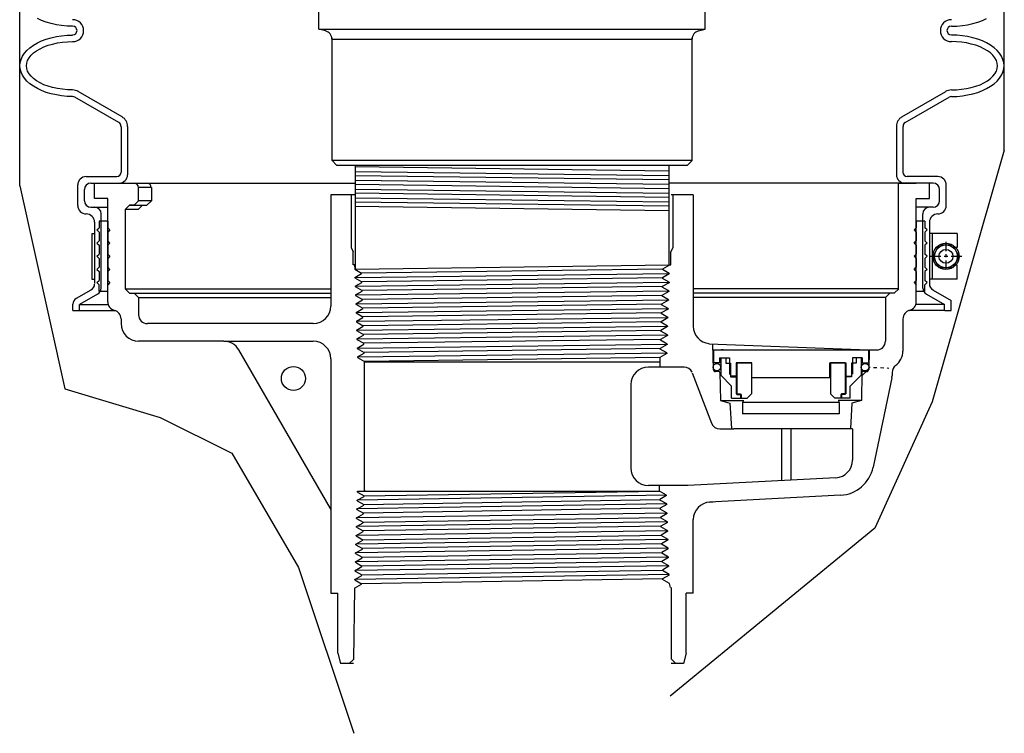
# Model space of a CAD drawing. Extents: x -285 to 5863, y 308 to 3178.
# Tile 171 of 256: x 479 to 493, y 966 to 976. Entities that reach past the tile are written whole.
import ezdxf

# ---------------------------------------------------------------- set-up
doc = ezdxf.new("R2010")
doc.units = 0
doc.header["$MEASUREMENT"] = 0
doc.layers.get('DEFPOINTS').update_dxf_attribs({"linetype": 'CONTINUOUS'})
for name, color, linetype in [('GALV-4', 4, 'CONTINUOUS'), ('SPILL-BUCKET', 1, 'CONTINUOUS'), ('SWIVEL-ADAPTOR', 1, 'CONTINUOUS'), ('TOP', 7, 'CONTINUOUS')]:
    doc.layers.add(name, color=color, linetype=linetype)

msp = doc.modelspace()

# ---------------------------------------------------------------- linework, layer by layer
at = {"layer": 'DEFPOINTS', "linetype": 'Continuous'}
for points in [[(478.52439, 973.96972), (478.52438, 978.05506)], [(492.54201, 974.48171), (492.54201, 978.09658)], [(492.54201, 974.48171), (491.5126, 970.89246), (490.6987, 969.09666), (487.7832, 966.69905)], [(478.52439, 973.96972), (479.16865, 971.0771), (480.52508, 970.67051), (481.54243, 970.16224), (482.49201, 968.53588), (483.2832, 966.17157)]]:
    msp.add_lwpolyline(points, dxfattribs=at)
at = {"layer": 'GALV-4', "color": 1, "linetype": 'Continuous'}
for p, q in [((483.29827, 974.26775), (483.29827, 972.78538)), ((487.76812, 974.26775), (487.76812, 972.84546))]:
    msp.add_line(p, q, dxfattribs=at)
at = {"layer": 'GALV-4', "color": 7, "linetype": 'Continuous'}
for p, q in [((487.76812, 974.18155), (483.29827, 974.24091)), ((483.29827, 974.17562), (487.76812, 974.11783)), ((487.76812, 974.05578), (483.29827, 974.11613)), ((483.29827, 974.05083), (487.76812, 973.99393)), ((487.76812, 973.9311), (483.29827, 973.99024)), ((483.29827, 973.92604), (487.76812, 973.86844)), ((487.76812, 973.80642), (483.29827, 973.86544)), ((483.29369, 973.68228), (487.76812, 973.62226)), ((483.29797, 973.80126), (487.76812, 973.74374)), ((487.76812, 973.68172), (483.29827, 973.74065))]:
    msp.add_line(p, q, dxfattribs=at)
at = {"layer": 'SPILL-BUCKET', "linetype": 'Continuous'}
for p, q in [((478.83712, 976.32863), (478.77635, 976.35742)), ((478.90322, 976.30411), (478.83712, 976.32863)), ((492.16317, 976.30411), (492.22927, 976.32863)), ((492.22927, 976.32863), (492.29004, 976.35742)), ((478.97252, 976.28279), (478.90322, 976.30411)), ((479.04609, 976.26679), (478.97252, 976.28279)), ((479.12179, 976.25507), (479.04609, 976.26679)), ((479.19962, 976.2476), (479.12179, 976.25507)), ((479.27852, 976.24547), (479.19962, 976.2476)), ((491.78788, 976.24547), (491.86677, 976.2476)), ((491.86677, 976.2476), (491.9446, 976.25507)), ((491.9446, 976.25507), (492.0203, 976.26679)), ((492.0203, 976.26679), (492.09387, 976.28279)), ((492.09387, 976.28279), (492.16317, 976.30411)), ((478.83712, 976.0365), (478.90322, 976.06102)), ((478.83712, 976.0365), (478.90322, 976.06102)), ((478.90322, 976.06102), (478.97252, 976.08235)), ((478.90322, 976.06102), (478.97252, 976.08235)), ((478.97252, 976.08235), (479.04609, 976.09834)), ((478.97252, 976.08235), (479.04609, 976.09834)), ((479.04609, 976.09834), (479.12179, 976.11007)), ((479.04609, 976.09834), (479.12179, 976.11007)), ((479.12179, 976.11007), (479.19962, 976.11753)), ((479.12179, 976.11007), (479.19962, 976.11753)), ((479.19962, 976.11753), (479.27852, 976.11966)), ((479.19962, 976.11753), (479.27852, 976.11966)), ((491.86677, 976.11753), (491.78788, 976.11966)), ((491.86677, 976.11753), (491.78788, 976.11966)), ((491.9446, 976.11007), (491.86677, 976.11753)), ((491.9446, 976.11007), (491.86677, 976.11753)), ((492.0203, 976.09834), (491.9446, 976.11007)), ((492.0203, 976.09834), (491.9446, 976.11007)), ((492.09387, 976.08235), (492.0203, 976.09834)), ((492.09387, 976.08235), (492.0203, 976.09834)), ((492.16317, 976.06102), (492.09387, 976.08235)), ((492.16317, 976.06102), (492.09387, 976.08235)), ((492.22927, 976.0365), (492.16317, 976.06102)), ((492.22927, 976.0365), (492.16317, 976.06102)), ((478.62815, 975.9011), (478.6708, 975.93948)), ((478.62815, 975.9011), (478.6708, 975.93948)), ((478.6708, 975.93948), (478.71984, 975.97466)), ((478.6708, 975.93948), (478.71984, 975.97466)), ((478.71984, 975.97466), (478.77635, 976.00771)), ((478.71984, 975.97466), (478.77635, 976.00771)), ((478.76462, 975.89683), (478.81367, 975.92562)), ((478.77635, 976.00771), (478.83712, 976.0365)), ((478.77635, 976.00771), (478.83712, 976.0365)), ((478.81367, 975.92562), (478.86911, 975.95121)), ((478.86911, 975.95121), (478.92881, 975.9736)), ((478.92881, 975.9736), (478.99278, 975.99172)), ((478.99278, 975.99172), (479.06102, 976.00665)), ((479.06102, 976.00665), (479.13245, 976.01731)), ((479.13245, 976.01731), (479.20495, 976.02371)), ((479.20495, 976.02371), (479.27852, 976.02584)), ((491.86144, 976.02371), (491.78788, 976.02584)), ((491.93394, 976.01731), (491.86144, 976.02371)), ((492.00538, 976.00665), (491.93394, 976.01731)), ((492.07255, 975.99172), (492.00538, 976.00665)), ((492.13758, 975.9736), (492.07255, 975.99172)), ((492.19729, 975.95121), (492.13758, 975.9736)), ((492.25273, 975.92562), (492.19729, 975.95121)), ((492.29004, 976.00771), (492.22927, 976.0365)), ((492.29004, 976.00771), (492.22927, 976.0365)), ((492.30177, 975.89683), (492.25273, 975.92562)), ((492.34548, 975.97466), (492.29004, 976.00771)), ((492.34548, 975.97466), (492.29004, 976.00771)), ((492.39559, 975.93948), (492.34548, 975.97466)), ((492.39559, 975.93948), (492.34548, 975.97466)), ((492.43824, 975.9011), (492.39559, 975.93948)), ((492.43824, 975.9011), (492.39559, 975.93948)), ((478.5322, 975.72838), (478.54392, 975.77316)), ((478.5322, 975.72838), (478.54392, 975.77316)), ((478.54392, 975.77316), (478.56418, 975.81687)), ((478.54392, 975.77316), (478.56418, 975.81687)), ((478.56418, 975.81687), (478.59297, 975.86058)), ((478.56418, 975.81687), (478.59297, 975.86058)), ((478.59297, 975.86058), (478.62815, 975.9011)), ((478.59297, 975.86058), (478.62815, 975.9011)), ((478.63775, 975.75823), (478.65801, 975.79555)), ((478.65801, 975.79555), (478.68679, 975.8318)), ((478.68679, 975.8318), (478.72198, 975.86485)), ((478.72198, 975.86485), (478.76462, 975.89683)), ((492.34442, 975.86485), (492.30177, 975.89683)), ((492.3796, 975.8318), (492.34442, 975.86485)), ((492.40839, 975.79555), (492.3796, 975.8318)), ((492.42865, 975.75823), (492.40839, 975.79555)), ((492.47342, 975.86058), (492.43824, 975.9011)), ((492.47342, 975.86058), (492.43824, 975.9011)), ((492.50221, 975.81687), (492.47342, 975.86058)), ((492.50221, 975.81687), (492.47342, 975.86058)), ((492.52247, 975.77316), (492.50221, 975.81687)), ((492.52247, 975.77316), (492.50221, 975.81687)), ((492.5342, 975.72838), (492.52247, 975.77316)), ((492.5342, 975.72838), (492.52247, 975.77316)), ((478.52793, 975.68253), (478.5322, 975.72838)), ((478.52793, 975.68253), (478.5322, 975.72838)), ((478.5322, 975.63669), (478.52793, 975.68253)), ((478.54392, 975.59084), (478.5322, 975.63669)), ((478.62175, 975.68253), (478.62602, 975.72091)), ((478.62602, 975.64308), (478.62175, 975.68253)), ((478.62602, 975.72091), (478.63775, 975.75823)), ((478.63775, 975.60577), (478.62602, 975.64308)), ((492.44037, 975.72091), (492.42865, 975.75823)), ((492.42865, 975.60577), (492.44037, 975.64308)), ((492.44464, 975.68253), (492.44037, 975.72091)), ((492.44037, 975.64308), (492.44464, 975.68253)), ((492.52247, 975.59084), (492.5342, 975.63669)), ((492.53846, 975.68253), (492.5342, 975.72838)), ((492.53846, 975.68253), (492.5342, 975.72838)), ((492.5342, 975.63669), (492.53846, 975.68253)), ((478.56418, 975.54713), (478.54392, 975.59084)), ((478.59297, 975.50448), (478.56418, 975.54713)), ((478.62815, 975.4629), (478.59297, 975.50448)), ((478.65801, 975.56845), (478.63775, 975.60577)), ((478.68679, 975.53327), (478.65801, 975.56845)), ((478.72198, 975.49915), (478.68679, 975.53327)), ((478.76462, 975.46717), (478.72198, 975.49915)), ((492.30177, 975.46717), (492.34442, 975.49915)), ((492.34442, 975.49915), (492.3796, 975.53327)), ((492.3796, 975.53327), (492.40839, 975.56845)), ((492.40839, 975.56845), (492.42865, 975.60577)), ((492.43824, 975.4629), (492.47342, 975.50448)), ((492.47342, 975.50448), (492.50221, 975.54713)), ((492.50221, 975.54713), (492.52247, 975.59084)), ((478.6708, 975.42452), (478.62815, 975.4629)), ((478.71984, 975.38934), (478.6708, 975.42452)), ((478.77635, 975.35628), (478.71984, 975.38934)), ((478.81367, 975.43838), (478.76462, 975.46717)), ((478.83712, 975.3275), (478.77635, 975.35628)), ((478.86911, 975.41279), (478.81367, 975.43838)), ((478.92881, 975.3904), (478.86911, 975.41279)), ((478.99278, 975.37228), (478.92881, 975.3904)), ((479.06102, 975.35735), (478.99278, 975.37228)), ((479.13245, 975.34669), (479.06102, 975.35735)), ((479.20495, 975.34029), (479.13245, 975.34669)), ((491.86144, 975.34029), (491.93394, 975.34669)), ((491.93394, 975.34669), (492.00538, 975.35735)), ((492.00538, 975.35735), (492.07255, 975.37228)), ((492.07255, 975.37228), (492.13758, 975.3904)), ((492.13758, 975.3904), (492.19729, 975.41279)), ((492.19729, 975.41279), (492.25273, 975.43838)), ((492.22927, 975.3275), (492.29004, 975.35628)), ((492.25273, 975.43838), (492.30177, 975.46717)), ((492.29004, 975.35628), (492.34548, 975.38934)), ((492.34548, 975.38934), (492.39559, 975.42452)), ((492.39559, 975.42452), (492.43824, 975.4629)), ((478.90322, 975.30298), (478.83712, 975.3275)), ((478.97252, 975.28165), (478.90322, 975.30298)), ((479.04609, 975.26566), (478.97252, 975.28165)), ((479.12179, 975.25393), (479.04609, 975.26566)), ((479.19962, 975.24647), (479.12179, 975.25393)), ((479.27852, 975.24434), (479.19962, 975.24647)), ((479.27852, 975.33816), (479.20495, 975.34029)), ((479.93634, 974.87331), (479.30943, 975.23581)), ((479.98325, 974.95434), (479.35635, 975.31684)), ((491.08314, 974.95434), (491.71005, 975.31684)), ((491.13005, 974.87331), (491.75696, 975.23581)), ((491.78788, 975.33816), (491.86144, 975.34029)), ((491.78788, 975.24434), (491.86677, 975.24647)), ((491.86677, 975.24647), (491.9446, 975.25393)), ((491.9446, 975.25393), (492.0203, 975.26566)), ((492.0203, 975.26566), (492.09387, 975.28165)), ((492.09387, 975.28165), (492.16317, 975.30298)), ((492.16317, 975.30298), (492.22927, 975.3275)), ((479.96726, 974.81894), (479.96726, 974.16431)), ((480.06108, 974.81894), (480.06108, 974.13019)), ((491.00531, 974.81894), (491.00531, 974.13019)), ((491.09913, 974.81894), (491.09913, 974.16431)), ((479.47042, 974.1046), (479.90755, 974.1046)), ((491.59597, 974.1046), (491.15884, 974.1046)), ((479.35101, 973.69199), (479.35101, 973.98413)), ((479.53866, 974.01078), (479.94061, 974.01078)), ((479.5909, 973.79115), (479.5909, 974.01078)), ((479.5909, 973.79115), (479.5909, 974.01078)), ((479.5909, 974.01078), (479.77855, 974.01078)), ((479.5909, 974.01078), (483.29827, 974.01078)), ((479.90436, 974.01078), (483.29827, 974.01078)), ((480.21781, 973.75703), (480.21781, 973.94787)), ((480.39906, 973.94787), (480.21781, 973.94787)), ((480.39906, 973.94787), (480.39906, 973.75703)), ((491.16204, 974.01078), (487.76812, 974.01078)), ((491.47549, 974.01078), (490.49035, 974.01078)), ((491.03729, 972.50641), (491.03729, 974.01078)), ((491.03836, 974.01078), (491.28784, 974.01078)), ((491.52773, 974.01078), (491.12579, 974.01078)), ((491.47549, 973.79115), (491.47549, 974.01078)), ((491.71538, 973.69199), (491.71538, 973.98413)), ((479.44484, 973.76023), (479.44484, 973.91696)), ((482.95253, 973.84552), (482.95253, 972.25906)), ((483.29827, 973.84552), (482.95253, 973.84552)), ((483.24253, 973.84552), (483.24253, 973.09494)), ((488.11279, 973.84552), (487.79827, 973.84552)), ((487.82386, 973.84552), (487.82386, 973.09494)), ((488.11279, 973.84552), (488.11279, 971.97226)), ((491.62156, 973.76023), (491.62156, 973.91696)), ((479.53866, 973.66641), (479.5909, 973.66641)), ((479.77855, 973.79115), (479.5909, 973.79115)), ((479.5909, 973.66641), (479.77855, 973.66641)), ((479.77855, 972.31877), (479.77855, 973.79115)), ((480.02803, 973.63229), (480.08987, 973.69519)), ((480.08987, 973.69519), (480.33616, 973.69519)), ((480.08987, 973.69519), (480.24873, 973.69519)), ((480.15491, 973.69519), (480.08987, 973.69519)), ((480.15491, 973.69519), (480.21781, 973.75703)), ((480.20928, 973.63229), (480.27112, 973.69519)), ((480.39906, 973.75703), (480.21781, 973.75703)), ((480.33616, 973.69519), (480.39906, 973.75703)), ((491.28784, 973.79115), (491.47549, 973.79115)), ((491.28784, 972.31877), (491.28784, 973.79115)), ((491.47549, 973.66641), (491.28784, 973.66641)), ((491.52773, 973.66641), (491.47549, 973.66641)), ((479.68473, 972.51388), (479.68473, 973.57258)), ((480.20928, 973.63229), (480.02803, 973.63229)), ((480.0291, 972.50641), (480.0291, 973.63229)), ((491.38167, 972.51388), (491.38167, 973.57258)), ((479.5909, 973.45211), (479.5909, 972.57891)), ((479.65381, 973.4681), (479.65381, 973.37428)), ((479.77855, 973.4681), (479.65381, 973.4681)), ((479.77855, 973.4681), (479.77855, 973.37428)), ((491.41259, 973.4681), (491.28784, 973.4681)), ((491.28784, 973.4681), (491.28784, 973.37428)), ((491.41259, 973.4681), (491.41259, 973.37428)), ((491.47549, 973.45211), (491.47549, 972.57145)), ((479.62182, 973.34336), (479.65381, 973.37428)), ((479.62182, 973.34336), (479.65381, 973.31244)), ((479.65381, 973.31244), (479.65381, 973.18663)), ((479.80947, 973.34336), (479.77855, 973.37428)), ((479.80947, 973.34336), (479.77855, 973.31244)), ((479.77855, 973.31244), (479.77855, 973.18663)), ((491.25693, 973.34336), (491.28784, 973.37428)), ((491.25693, 973.34336), (491.28784, 973.31244)), ((491.28784, 973.31244), (491.28784, 973.18663)), ((491.44457, 973.34336), (491.41259, 973.37428)), ((491.44457, 973.34336), (491.41259, 973.31244)), ((491.41259, 973.31244), (491.41259, 973.18663)), ((479.62182, 973.15571), (479.65381, 973.18663)), ((479.62182, 973.15571), (479.65381, 973.12479)), ((479.65381, 973.12479), (479.65381, 972.99899)), ((479.80947, 973.15571), (479.77855, 973.18663)), ((479.80947, 973.15571), (479.77855, 973.12479)), ((479.77855, 973.12479), (479.77855, 972.99899)), ((491.25693, 973.15571), (491.28784, 973.18663)), ((491.25693, 973.15571), (491.28784, 973.12479)), ((491.28784, 973.12479), (491.28784, 972.99899)), ((491.44457, 973.15571), (491.41259, 973.18663)), ((491.44457, 973.15571), (491.41259, 973.12479)), ((491.41259, 973.12479), (491.41259, 972.99899)), ((479.62182, 972.96807), (479.65381, 972.99899)), ((479.62182, 972.96807), (479.65381, 972.93715)), ((479.80947, 972.96807), (479.77855, 972.99899)), ((479.80947, 972.96807), (479.77855, 972.93715)), ((483.24253, 973.09494), (483.27132, 973.0331)), ((483.27132, 972.84546), (483.27132, 973.0331)), ((487.82386, 973.09494), (487.79507, 973.0331)), ((487.79507, 972.84546), (487.79507, 973.0331)), ((491.25693, 972.96807), (491.28784, 972.99899)), ((491.25693, 972.96807), (491.28784, 972.93715)), ((491.44457, 972.96807), (491.41259, 972.99899)), ((491.44457, 972.96807), (491.41259, 972.93715)), ((479.65381, 972.93715), (479.65381, 972.81134)), ((479.77855, 972.93715), (479.77855, 972.81134)), ((483.29158, 972.84546), (483.27132, 972.84546)), ((483.29158, 972.84546), (483.29369, 972.78532)), ((487.77588, 972.84226), (487.6778, 972.78468)), ((487.75669, 972.84546), (487.75776, 972.84546)), ((487.75989, 972.84546), (487.76096, 972.84546)), ((487.77695, 972.84546), (487.77695, 972.84226)), ((487.77695, 972.84546), (487.79507, 972.84546)), ((491.28784, 972.93715), (491.28784, 972.81134)), ((491.41259, 972.93715), (491.41259, 972.81134)), ((479.62182, 972.78042), (479.65381, 972.81134)), ((479.62182, 972.78042), (479.65381, 972.7495)), ((479.65381, 972.7495), (479.65381, 972.62369)), ((479.80947, 972.78042), (479.77855, 972.81134)), ((479.80947, 972.78042), (479.77855, 972.7495)), ((479.77855, 972.7495), (479.77855, 972.62369)), ((483.29369, 972.78532), (483.3918, 972.72818)), ((483.29797, 972.66634), (483.3918, 972.72071)), ((483.3918, 972.72071), (483.3918, 972.72818)), ((487.77268, 972.71752), (487.6746, 972.65994)), ((487.77268, 972.71645), (487.6746, 972.65994)), ((487.6778, 972.78468), (487.6778, 972.77829)), ((487.77268, 972.72391), (487.6778, 972.77829)), ((487.77268, 972.72391), (487.6778, 972.77829)), ((487.77268, 972.72391), (487.77268, 972.71645)), ((491.25693, 972.78042), (491.28784, 972.81134)), ((491.25693, 972.78042), (491.28784, 972.7495)), ((491.28784, 972.7495), (491.28784, 972.62369)), ((491.44457, 972.78042), (491.41259, 972.81134)), ((491.44457, 972.78042), (491.41259, 972.7495)), ((491.41259, 972.7495), (491.41259, 972.62369)), ((479.62182, 972.59277), (479.65381, 972.62369)), ((479.62182, 972.59277), (479.65381, 972.56186)), ((479.65381, 972.46803), (479.65381, 972.56186)), ((479.80947, 972.59277), (479.77855, 972.62369)), ((479.80947, 972.59277), (479.77855, 972.56186)), ((479.77855, 972.46803), (479.77855, 972.56186)), ((483.29797, 972.66634), (483.29797, 972.65994)), ((483.29797, 972.65994), (483.39499, 972.60344)), ((483.30117, 972.5416), (483.39499, 972.59597)), ((483.39499, 972.59597), (483.39499, 972.60344)), ((487.76842, 972.59171), (487.67033, 972.5352)), ((487.6746, 972.65994), (487.6746, 972.65355)), ((487.6746, 972.65994), (487.6746, 972.65355)), ((487.76949, 972.5981), (487.6746, 972.65355)), ((487.76949, 972.59917), (487.6746, 972.65355)), ((487.76949, 972.5981), (487.76842, 972.59171)), ((491.25693, 972.59277), (491.28784, 972.62369)), ((491.25693, 972.59277), (491.28784, 972.56186)), ((491.28784, 972.46803), (491.28784, 972.56186)), ((491.44457, 972.59277), (491.41259, 972.62369)), ((491.44457, 972.59277), (491.41259, 972.56186)), ((491.41259, 972.46803), (491.41259, 972.56186)), ((479.53866, 972.48722), (479.32863, 972.36675)), ((479.63248, 972.42965), (479.37554, 972.28145)), ((479.6602, 972.46803), (479.65381, 972.47443)), ((479.77855, 972.46803), (479.65381, 972.46803)), ((480.02803, 972.50641), (482.95253, 972.50641)), ((480.08987, 972.44351), (480.02803, 972.50641)), ((480.08987, 972.44351), (480.15491, 972.44351)), ((480.21781, 972.38167), (480.15491, 972.44351)), ((480.15491, 972.44351), (482.95253, 972.44351)), ((483.30117, 972.5416), (483.30117, 972.5352)), ((483.30117, 972.5352), (483.39926, 972.47869)), ((483.30544, 972.41686), (483.40032, 972.47123)), ((483.30544, 972.41686), (483.30544, 972.40939)), ((483.30544, 972.40939), (483.40352, 972.35289)), ((483.40032, 972.47123), (483.39926, 972.47869)), ((487.66713, 972.40939), (487.66607, 972.403)), ((487.76096, 972.34862), (487.66607, 972.403)), ((487.76522, 972.46697), (487.66713, 972.40939)), ((487.67033, 972.5352), (487.67033, 972.52774)), ((487.76522, 972.47336), (487.67033, 972.52774)), ((487.76522, 972.47336), (487.76522, 972.46697)), ((491.03729, 972.50641), (488.11279, 972.50641)), ((490.97546, 972.44351), (488.11279, 972.44351)), ((490.84858, 972.38167), (490.91149, 972.44351)), ((490.91255, 972.44351), (490.91149, 972.44351)), ((490.97546, 972.44351), (491.03836, 972.50641)), ((491.41259, 972.46803), (491.28784, 972.46803)), ((491.43391, 972.42965), (491.69086, 972.28145)), ((491.52773, 972.48722), (491.78468, 972.33903)), ((479.28171, 972.19509), (479.28171, 972.28465)), ((479.37554, 972.28252), (479.77855, 972.28252)), ((479.37554, 972.19509), (479.37554, 972.28145)), ((480.21781, 972.38167), (482.95253, 972.38167)), ((480.21781, 972.38167), (480.21781, 972.13325)), ((483.30863, 972.29211), (483.40352, 972.34649)), ((483.30863, 972.29211), (483.3097, 972.28465)), ((483.3097, 972.28465), (483.40779, 972.22814)), ((483.40352, 972.34649), (483.40352, 972.35289)), ((487.76096, 972.34116), (487.66287, 972.28465)), ((487.66287, 972.28465), (487.66287, 972.27719)), ((487.75776, 972.22281), (487.66287, 972.27719)), ((487.76096, 972.34862), (487.76096, 972.34116)), ((490.84858, 972.38167), (488.11279, 972.38167)), ((490.84858, 972.38167), (490.84858, 971.75796)), ((491.69086, 972.28252), (491.28784, 972.28252)), ((491.69086, 972.19509), (491.69086, 972.28145)), ((491.78468, 972.19509), (491.78468, 972.33903)), ((479.28171, 972.19509), (479.37554, 972.19509)), ((479.37554, 972.19509), (479.88943, 972.19509)), ((483.3129, 972.16631), (483.40779, 972.22175)), ((483.3129, 972.16631), (483.3129, 972.15991)), ((483.3129, 972.15991), (483.41099, 972.1034)), ((483.40779, 972.22175), (483.40779, 972.22814)), ((487.75669, 972.21642), (487.6586, 972.15991)), ((487.6586, 972.15991), (487.6586, 972.15245)), ((487.75349, 972.09807), (487.6586, 972.15245)), ((487.75776, 972.22281), (487.75669, 972.21642)), ((491.69086, 972.19509), (491.18336, 972.19509)), ((491.69406, 972.19509), (491.78468, 972.19509)), ((479.96726, 972.07675), (479.96726, 972.00851)), ((482.70305, 972.00851), (480.34255, 972.00851)), ((483.31716, 972.04156), (483.41099, 972.09594)), ((483.31716, 972.04156), (483.31716, 972.0341)), ((483.31716, 972.0341), (483.41525, 971.97759)), ((483.41099, 972.09594), (483.41099, 972.1034)), ((487.65434, 972.0277), (487.65541, 972.0341)), ((487.74923, 971.97333), (487.65434, 972.0277)), ((487.75349, 972.09168), (487.65541, 972.0341)), ((487.75349, 972.09807), (487.75349, 972.09168)), ((491.09913, 972.07675), (491.09913, 971.61616)), ((483.32036, 971.91682), (483.41525, 971.9712)), ((483.32036, 971.91682), (483.32143, 971.90936)), ((483.32143, 971.90936), (483.41845, 971.85285)), ((483.32463, 971.79101), (483.41845, 971.84539)), ((483.41525, 971.9712), (483.41525, 971.97759)), ((483.41845, 971.84539), (483.41845, 971.85285)), ((487.74923, 971.96587), (487.65114, 971.90936)), ((487.65114, 971.9019), (487.65114, 971.90936)), ((487.74603, 971.84752), (487.65114, 971.9019)), ((487.74603, 971.84752), (487.74496, 971.84113)), ((487.74923, 971.97333), (487.74923, 971.96587)), ((481.42898, 971.75796), (480.21781, 971.75796)), ((481.42898, 971.75796), (482.70305, 971.75796)), ((483.32463, 971.79101), (483.32463, 971.78462)), ((483.32463, 971.78462), (483.42272, 971.72811)), ((483.32889, 971.65988), (483.42378, 971.71425)), ((483.42378, 971.71425), (483.42272, 971.72811)), ((487.7407, 971.70892), (487.64368, 971.65241)), ((487.74496, 971.84113), (487.64688, 971.78462)), ((487.64688, 971.77076), (487.64688, 971.78462)), ((487.74177, 971.71638), (487.64688, 971.77076)), ((487.74177, 971.71638), (487.7407, 971.70892)), ((488.33775, 971.72278), (490.60869, 971.63322)), ((488.39, 971.72065), (488.39639, 971.35708)), ((482.94934, 969.37508), (481.64541, 971.63322)), ((483.32889, 971.65988), (483.32889, 971.65241)), ((483.32889, 971.65241), (483.42698, 971.59591)), ((483.33316, 971.53407), (483.42698, 971.58844)), ((483.42698, 971.58844), (483.42698, 971.59591)), ((487.7375, 971.58418), (487.63941, 971.52767)), ((487.64368, 971.64495), (487.64368, 971.65241)), ((487.7375, 971.59057), (487.64368, 971.64495)), ((487.7375, 971.59057), (487.7375, 971.58418)), ((488.40066, 971.63322), (488.40066, 971.45091)), ((488.40066, 971.63322), (490.60869, 971.63322)), ((488.41025, 971.63322), (488.62882, 971.63322)), ((488.53819, 971.63322), (488.51794, 971.63322)), ((490.60869, 971.63322), (490.60869, 971.45091)), ((490.61722, 971.63322), (490.61189, 971.35708)), ((490.61722, 971.63322), (490.72384, 971.63322)), ((482.95253, 971.50848), (482.95253, 968.16604)), ((483.33316, 971.53407), (483.33316, 971.52767)), ((483.33316, 971.52767), (483.43124, 971.47116)), ((483.43124, 969.62136), (483.43124, 971.47116)), ((483.43124, 971.4573), (483.43124, 971.47116)), ((487.63887, 971.4573), (483.43124, 971.4573)), ((487.63941, 971.52767), (487.63835, 971.38907)), ((488.50514, 971.45091), (488.40066, 971.45091)), ((488.48915, 971.51914), (488.48915, 971.45091)), ((488.48915, 971.51914), (488.62882, 971.51914)), ((488.50514, 971.51914), (488.50514, 971.27392)), ((488.50514, 971.51914), (488.57658, 971.51914)), ((488.57658, 971.51914), (488.57658, 971.44344)), ((488.57658, 971.44344), (488.64268, 971.44344)), ((488.62882, 971.51914), (488.62882, 971.29418)), ((488.64268, 971.44344), (488.64268, 971.2494)), ((488.72264, 971.44877), (488.72264, 971.26113)), ((488.94974, 971.44877), (488.72264, 971.44877)), ((488.73437, 971.44877), (488.73437, 970.99672)), ((488.73437, 971.44877), (488.94121, 971.44877)), ((488.94121, 971.44877), (488.94121, 971.01058)), ((488.94974, 971.243), (488.94974, 971.44877)), ((490.05962, 971.44877), (490.28671, 971.44877)), ((490.05962, 971.243), (490.05962, 971.44877)), ((490.27498, 971.44877), (490.06708, 971.44877)), ((490.06708, 971.44877), (490.06708, 971.01058)), ((490.27498, 971.44877), (490.27498, 970.99672)), ((490.28671, 971.44877), (490.28671, 971.26113)), ((490.36667, 971.44344), (490.36667, 971.2494)), ((490.43278, 971.44344), (490.36667, 971.44344)), ((490.5202, 971.51914), (490.38053, 971.51914)), ((490.38053, 971.51914), (490.38053, 971.29418)), ((490.50421, 971.51914), (490.43278, 971.51914)), ((490.43278, 971.51914), (490.43278, 971.44344)), ((490.50421, 971.51914), (490.50421, 971.27392)), ((490.50421, 971.45091), (490.60869, 971.45091)), ((490.5202, 971.51914), (490.5202, 971.45091)), ((487.98379, 971.38907), (487.47574, 971.38907)), ((488.1, 971.30804), (488.374, 970.58838)), ((488.47849, 971.32617), (488.42838, 971.32617)), ((488.49341, 971.31124), (488.50088, 970.91356)), ((488.62882, 971.29418), (488.64268, 971.28565)), ((488.64268, 971.28565), (488.64268, 971.26113)), ((490.38053, 971.29418), (490.36667, 971.28565)), ((490.36667, 971.28565), (490.36667, 971.26113)), ((490.51487, 971.31124), (490.50847, 970.91356)), ((490.58097, 971.32617), (490.51061, 971.32617)), ((490.57458, 971.32617), (490.51487, 971.26646)), ((490.63322, 971.38161), (490.60869, 971.38267)), ((490.72917, 971.37734), (490.68119, 971.37947)), ((490.82513, 971.37414), (490.77715, 971.37628)), ((490.89763, 971.37094), (490.87417, 971.37201)), ((490.94347, 971.31231), (490.94347, 971.26326)), ((488.65974, 971.11826), (488.50514, 971.27392)), ((488.73437, 971.26113), (488.64268, 971.26113)), ((488.64268, 971.2494), (488.73437, 971.2494)), ((488.72264, 971.2494), (488.72264, 971.01058)), ((488.94974, 971.243), (490.05962, 971.243)), ((490.27498, 971.26113), (490.36667, 971.26113)), ((490.36667, 971.2494), (490.27498, 971.2494)), ((490.28671, 971.2494), (490.28671, 971.01058)), ((490.34855, 971.11826), (490.50421, 971.27392)), ((490.94134, 971.23767), (490.6748, 969.96147)), ((487.22574, 971.13907), (487.22574, 969.95239)), ((488.65974, 970.94874), (488.65974, 971.11826)), ((488.72264, 971.01058), (488.78555, 971.01058)), ((488.78555, 971.01058), (488.78555, 970.94874)), ((488.87937, 970.94874), (488.94121, 971.01058)), ((488.93374, 971.00312), (488.93694, 971.00312)), ((490.12998, 970.94874), (490.06708, 971.01058)), ((490.07454, 971.00312), (490.07135, 971.00312)), ((490.22381, 971.01058), (490.22381, 970.94874)), ((490.28671, 971.01058), (490.22381, 971.01058)), ((490.34855, 970.94874), (490.34855, 971.11826)), ((488.50088, 970.91356), (488.83352, 970.91356)), ((488.50088, 970.91356), (488.63628, 970.87731)), ((488.63628, 970.87731), (488.65654, 970.51481)), ((488.65974, 970.94874), (488.8122, 970.94874)), ((488.73437, 970.99672), (488.79514, 970.99672)), ((488.79514, 970.99672), (488.79514, 970.94874)), ((488.79514, 970.94874), (488.88257, 970.94874)), ((488.81646, 970.8837), (488.81646, 970.72485)), ((490.19289, 970.88264), (488.81646, 970.8837)), ((490.21421, 970.94874), (490.12572, 970.94874)), ((490.50847, 970.91356), (490.17476, 970.91356)), ((490.19289, 970.88264), (490.19289, 970.72485)), ((490.34855, 970.94874), (490.19609, 970.94874)), ((490.21421, 970.99672), (490.21421, 970.94874)), ((490.27498, 970.99672), (490.21421, 970.99672)), ((490.22807, 970.94874), (490.22381, 970.95301)), ((490.37201, 970.87731), (490.35175, 970.51481)), ((490.50847, 970.91356), (490.37201, 970.87731)), ((490.19289, 970.72485), (488.81646, 970.72485)), ((488.49022, 970.50735), (488.69172, 970.50735)), ((490.38053, 970.50735), (488.69172, 970.50735)), ((489.37194, 970.50735), (489.37194, 969.77276)), ((489.50414, 970.50735), (489.50414, 969.78022)), ((490.38053, 970.50735), (490.38053, 970.06275)), ((490.14384, 969.81327), (488.03496, 969.70239)), ((483.33209, 969.60963), (483.33209, 969.62136)), ((483.33209, 969.62136), (487.63515, 969.62136)), ((483.33209, 969.60963), (483.42698, 969.55526)), ((483.43231, 969.63522), (483.43124, 969.62136)), ((488.03496, 969.70239), (487.47574, 969.70239)), ((487.63515, 969.62136), (487.63515, 969.70239)), ((487.73324, 969.56485), (487.63515, 969.62136)), ((483.32889, 969.49129), (483.42698, 969.5478)), ((483.32889, 969.48489), (483.32889, 969.49129)), ((483.32889, 969.48489), (483.42378, 969.43052)), ((483.42698, 969.5478), (483.42698, 969.55526)), ((487.73324, 969.55846), (487.63941, 969.50302)), ((487.63941, 969.50302), (487.63941, 969.49555)), ((487.7375, 969.44011), (487.63941, 969.49555)), ((487.73324, 969.55846), (487.73324, 969.56485)), ((490.21101, 969.56379), (488.34309, 969.4657)), ((488.34309, 969.4657), (488.39746, 969.4689)), ((483.32463, 969.36655), (483.42272, 969.42305)), ((483.32463, 969.35908), (483.32463, 969.36761)), ((483.32463, 969.35908), (483.41952, 969.30577)), ((483.42272, 969.42305), (483.42378, 969.43052)), ((487.7375, 969.43265), (487.64261, 969.37827)), ((487.64261, 969.37827), (487.64368, 969.36441)), ((487.74177, 969.30791), (487.64368, 969.36441)), ((487.7375, 969.43265), (487.7375, 969.44011)), ((483.32143, 969.24074), (483.41952, 969.29831)), ((483.32143, 969.23434), (483.32143, 969.24074)), ((483.32143, 969.23434), (483.41632, 969.17997)), ((483.41632, 969.1725), (483.41632, 969.17997)), ((483.41952, 969.29831), (483.41952, 969.30577)), ((487.74177, 969.30151), (487.64794, 969.24607)), ((487.64794, 969.24607), (487.64794, 969.23967)), ((487.74603, 969.18317), (487.64794, 969.23967)), ((487.74177, 969.30151), (487.74177, 969.30791)), ((487.74603, 969.1757), (487.74603, 969.18317)), ((488.11279, 968.16604), (488.11279, 969.21622)), ((483.31397, 968.99125), (483.41205, 969.04776)), ((483.31716, 969.1096), (483.31823, 969.116)), ((483.31716, 969.1096), (483.41205, 969.05523)), ((483.31823, 969.116), (483.41632, 969.1725)), ((483.41205, 969.04776), (483.41205, 969.05523)), ((483.41632, 969.17357), (483.41418, 969.1725)), ((487.74603, 969.1757), (487.65114, 969.12133)), ((487.65114, 969.12133), (487.65221, 969.11386)), ((487.7503, 969.05736), (487.65221, 969.11386)), ((487.7503, 969.05096), (487.65647, 968.99659)), ((487.7503, 969.05096), (487.7503, 969.05736)), ((483.31077, 968.86545), (483.40885, 968.92302)), ((483.31397, 968.98379), (483.31397, 968.99125)), ((483.31397, 968.98379), (483.40885, 968.92942)), ((483.40885, 968.92302), (483.40885, 968.92942)), ((487.65647, 968.99659), (487.65647, 968.98912)), ((487.75456, 968.93262), (487.65647, 968.98912)), ((487.75456, 968.92622), (487.65967, 968.87078)), ((487.75456, 968.92622), (487.75456, 968.93262)), ((483.3065, 968.74071), (483.40459, 968.79721)), ((483.31077, 968.85905), (483.31077, 968.86545)), ((483.31077, 968.85905), (483.40459, 968.80468)), ((483.40459, 968.79721), (483.40459, 968.80468)), ((487.65967, 968.87078), (487.65967, 968.86438)), ((487.75882, 968.80787), (487.65967, 968.86438)), ((487.75882, 968.80041), (487.665, 968.74604)), ((487.75882, 968.80041), (487.75882, 968.80787)), ((483.3033, 968.61596), (483.40139, 968.67247)), ((483.3065, 968.73431), (483.3065, 968.74071)), ((483.3065, 968.73431), (483.40139, 968.67993)), ((483.40139, 968.67247), (483.40139, 968.67993)), ((487.665, 968.74604), (487.665, 968.73857)), ((487.76309, 968.68207), (487.665, 968.73857)), ((487.76309, 968.67567), (487.6682, 968.62129)), ((487.6682, 968.62129), (487.6682, 968.61383)), ((487.76309, 968.67567), (487.76309, 968.68207)), ((483.29904, 968.48376), (483.30011, 968.49016)), ((483.29904, 968.48376), (483.39393, 968.42938)), ((483.30011, 968.49016), (483.39713, 968.54773)), ((483.3033, 968.6085), (483.3033, 968.61596)), ((483.3033, 968.6085), (483.39713, 968.55413)), ((483.39713, 968.54773), (483.39713, 968.55413)), ((487.76735, 968.55732), (487.6682, 968.61383)), ((487.76735, 968.55093), (487.67353, 968.49549)), ((487.67353, 968.49549), (487.67353, 968.48909)), ((487.77055, 968.43258), (487.67353, 968.48909)), ((487.76735, 968.55093), (487.76735, 968.55732)), ((483.29584, 968.36541), (483.39393, 968.42192)), ((483.29584, 968.35902), (483.29584, 968.36541)), ((483.29584, 968.35902), (483.39073, 968.30358)), ((483.39393, 968.42192), (483.39393, 968.42938)), ((487.77162, 968.42512), (487.67673, 968.37074)), ((487.67673, 968.37074), (487.67673, 968.36328)), ((487.77482, 968.30677), (487.67673, 968.36328)), ((487.77162, 968.42512), (487.77055, 968.43258)), ((483.29264, 968.23747), (483.27665, 967.22355)), ((483.29264, 968.24067), (483.39073, 968.29718)), ((483.29264, 968.23747), (483.29264, 968.24067)), ((483.39073, 968.29718), (483.39073, 968.30358)), ((487.78761, 968.24707), (487.77482, 968.30677)), ((487.79721, 968.24707), (487.80041, 967.23208)), ((482.95253, 968.16604), (483.05169, 968.16604)), ((483.05169, 967.31524), (483.05169, 968.16604)), ((488.01471, 967.31524), (488.01471, 968.16604)), ((488.11279, 968.16604), (488.01471, 968.16604)), ((483.05169, 967.31524), (483.09114, 967.16597)), ((483.21694, 967.16597), (483.27452, 967.22355)), ((483.27452, 967.22355), (483.27665, 967.22355)), ((487.86651, 967.16597), (487.79827, 967.23421)), ((488.01471, 967.31524), (487.97526, 967.16597)), ((483.27665, 967.16597), (483.09114, 967.16597)), ((487.97526, 967.16597), (487.80041, 967.16597))]:
    msp.add_line(p, q, dxfattribs=at)
at = {"layer": 'SPILL-BUCKET', "color": 7, "linetype": 'Continuous'}
for p, q in [((479.55039, 973.29218), (479.5909, 973.29218)), ((479.55039, 973.29218), (479.55039, 972.64182)), ((479.5909, 973.29218), (479.5909, 972.64182)), ((491.516, 973.29218), (491.47549, 973.29218)), ((491.47549, 973.29218), (491.47549, 972.64182)), ((491.87317, 973.29218), (491.516, 973.29218)), ((491.516, 973.29218), (491.516, 972.64182)), ((491.87317, 973.29218), (491.87317, 973.09281)), ((491.5224, 972.967), (491.61729, 973.13012)), ((491.61729, 973.13012), (491.80494, 973.13012)), ((491.71111, 973.17384), (491.71111, 973.04163)), ((491.71111, 973.17384), (491.71111, 973.04163)), ((491.80494, 973.13012), (491.89876, 972.967)), ((491.63755, 972.967), (491.48828, 972.967)), ((491.63755, 972.967), (491.48828, 972.967)), ((491.61729, 972.80494), (491.5224, 972.967)), ((491.7367, 972.967), (491.68766, 972.967)), ((491.7367, 972.967), (491.68766, 972.967)), ((491.71111, 972.99792), (491.71111, 972.95314)), ((491.71111, 972.99792), (491.71111, 972.95314)), ((491.89876, 972.967), (491.80494, 972.80494)), ((491.87317, 973.09281), (491.85078, 973.09281)), ((483.29369, 972.78532), (487.77695, 972.84546)), ((491.71111, 972.90943), (491.71111, 972.77722)), ((491.71111, 972.90943), (491.71111, 972.77722)), ((491.87317, 972.84226), (491.85078, 972.84226)), ((491.87317, 972.64182), (491.87317, 972.84226)), ((483.29797, 972.66634), (487.77268, 972.72391)), ((487.6778, 972.78468), (483.3918, 972.72818)), ((491.80494, 972.80494), (491.61729, 972.80494)), ((479.55039, 972.64182), (479.5909, 972.64182)), ((483.30117, 972.5416), (487.76949, 972.59917)), ((487.6746, 972.65994), (483.39499, 972.60344)), ((491.516, 972.64182), (491.47549, 972.64182)), ((491.87317, 972.64182), (491.516, 972.64182)), ((483.30544, 972.41686), (487.76476, 972.47363)), ((487.67033, 972.5352), (483.39926, 972.47869)), ((487.66713, 972.41046), (483.40352, 972.35289)), ((483.30863, 972.29211), (487.76202, 972.34969)), ((487.66287, 972.28465), (483.40779, 972.22814)), ((483.3129, 972.16574), (487.75594, 972.22386)), ((487.65858, 972.15989), (483.41099, 972.1034)), ((483.31716, 972.04156), (487.75349, 972.09807)), ((487.65541, 972.0341), (483.41525, 971.97759)), ((483.32036, 971.91682), (487.74923, 971.97333)), ((483.32463, 971.79101), (487.74603, 971.84752)), ((487.65112, 971.90935), (483.41845, 971.85285)), ((483.32889, 971.65988), (487.74177, 971.71638)), ((487.64688, 971.78462), (483.42272, 971.72811)), ((483.33316, 971.53407), (487.7375, 971.59057)), ((487.64368, 971.65241), (483.42698, 971.59591)), ((487.63941, 971.52767), (483.43124, 971.47116)), ((483.42698, 969.55526), (487.63515, 969.62136)), ((487.73324, 969.56485), (483.32889, 969.49129)), ((483.42378, 969.43052), (487.63941, 969.50302)), ((487.73643, 969.44011), (483.32463, 969.36761)), ((487.64261, 969.37827), (483.41952, 969.30577)), ((487.74496, 969.18317), (483.31823, 969.116)), ((487.74177, 969.30791), (483.32143, 969.24074)), ((483.41632, 969.17997), (487.64794, 969.24607)), ((487.7503, 969.05736), (483.31397, 968.99125)), ((487.65114, 969.12133), (483.41205, 969.05523)), ((487.75349, 968.93262), (483.31077, 968.86545)), ((483.40885, 968.92942), (487.65647, 968.99552)), ((487.75882, 968.80787), (483.3065, 968.74071)), ((487.65967, 968.87078), (483.40459, 968.80574)), ((487.76202, 968.68313), (483.3033, 968.61596)), ((487.6682, 968.62129), (483.39713, 968.55413)), ((483.40139, 968.67993), (487.665, 968.74604)), ((487.76735, 968.55732), (483.30011, 968.49016)), ((483.39393, 968.42938), (487.67353, 968.49549)), ((487.77055, 968.43258), (483.29584, 968.36541)), ((487.67673, 968.37074), (483.39073, 968.30358))]:
    msp.add_line(p, q, dxfattribs=at)
for radius in [0.18765, 0.16206, 0.09915]:
    msp.add_circle((491.71111, 972.967), radius, dxfattribs=at)
at = {"layer": 'SPILL-BUCKET', "linetype": 'Continuous'}
for centre, radius in [((488.4497, 971.38694), 0.05331), ((490.55965, 971.38694), 0.05331), ((482.42158, 971.22701), 0.17165)]:
    msp.add_circle(centre, radius, dxfattribs=at)
for centre, radius, start, end in [((479.27852, 976.18257), 0.15566, 0, 90), ((491.78788, 976.18257), 0.15566, 90, 180), ((479.27852, 976.18257), 0.06184, 0, 90), ((491.78788, 976.18257), 0.06184, 90, 180), ((479.27852, 976.18257), 0.06184, 270, 0), ((479.27852, 976.18257), 0.15566, 270, 0), ((491.78788, 976.18257), 0.15566, 180, 270), ((491.78788, 976.18257), 0.06184, 180, 270), ((479.27852, 975.18143), 0.15566, 58.161053, 90), ((479.27852, 975.18143), 0.15566, 58.161053, 90), ((479.27852, 975.18143), 0.06184, 57.680383, 90), ((479.27852, 975.18143), 0.06184, 57.680383, 90), ((491.78788, 975.18143), 0.15566, 90, 121.838947), ((491.78788, 975.18143), 0.15566, 90, 121.838947), ((491.78788, 975.18143), 0.06184, 90, 122.319617), ((491.78788, 975.18143), 0.06184, 90, 122.319617), ((479.90436, 974.81894), 0.15566, 0, 59.913495), ((491.16204, 974.81894), 0.15566, 120.086505, 180), ((479.90436, 974.81894), 0.06184, 0, 59.886267), ((491.16204, 974.81894), 0.06184, 120.113733, 180), ((479.47042, 973.98413), 0.11941, 90, 180), ((479.90755, 974.16431), 0.05971, 270, 0), ((479.94061, 974.13019), 0.11941, 270, 0), ((491.12579, 974.13019), 0.11941, 180, 270), ((491.15884, 974.16431), 0.05971, 180, 270), ((491.59597, 973.98413), 0.11941, 0, 90), ((479.53866, 973.91696), 0.09382, 90, 180), ((480.15491, 973.94787), 0.06184, 0, 90), ((480.33616, 973.94787), 0.06184, 0, 90), ((491.52773, 973.91696), 0.09382, 0, 90), ((479.47042, 973.69199), 0.11941, 180, 270), ((479.53866, 973.76023), 0.09382, 180, 270), ((479.5909, 973.57258), 0.09382, 0, 90), ((491.47549, 973.57258), 0.09382, 90, 180), ((491.52773, 973.76023), 0.09382, 270, 0), ((491.59597, 973.69199), 0.11941, 270, 0), ((479.47042, 973.45211), 0.11941, 0, 90), ((491.59597, 973.45211), 0.11941, 90, 180), ((479.49708, 972.57145), 0.09382, 296.565051, 0), ((491.56931, 972.57145), 0.09382, 180, 243.434949), ((479.5909, 972.51388), 0.09382, 296.565051, 0), ((491.47549, 972.51388), 0.09382, 180, 243.434949), ((479.37554, 972.28465), 0.09382, 120.068583, 180), ((479.90329, 972.31877), 0.12474, 180, 256.083123), ((491.1631, 972.31877), 0.12474, 283.916877, 0), ((479.84252, 972.07675), 0.12474, 0, 76.083123), ((480.34255, 972.13325), 0.12474, 180, 270), ((482.70305, 972.25906), 0.24948, 270, 0), ((491.22387, 972.07675), 0.12474, 103.916877, 180), ((480.21781, 972.00851), 0.24948, 180, 270), ((488.36334, 971.97226), 0.24948, 180, 264.362457), ((481.42898, 971.50848), 0.24948, 29.957199, 90), ((482.70305, 971.50848), 0.24948, 0, 90), ((490.72384, 971.75796), 0.12474, 270, 0), ((490.84858, 971.61616), 0.24948, 305.793588, 0), ((487.47574, 971.13907), 0.25, 90, 180), ((487.98379, 971.26326), 0.12474, 25.253163, 90), ((488.42838, 971.35708), 0.03092, 180, 270), ((488.47849, 971.31124), 0.01493, 0, 90), ((490.53086, 971.31124), 0.01493, 90, 180), ((490.58097, 971.35708), 0.03092, 270, 0), ((491.06928, 971.31231), 0.12474, 125.594688, 180), ((490.81873, 971.26326), 0.12474, 348.593447, 0), ((488.84738, 970.8837), 0.03092, 135, 180), ((490.1609, 970.88264), 0.03092, 0, 45), ((488.49022, 970.63209), 0.12474, 200.613629, 270), ((490.13105, 970.06275), 0.24948, 272.935673, 0), ((487.47574, 969.95239), 0.25, 180, 270), ((490.18436, 970.06275), 0.50003, 272.935673, 348.306503), ((490.18436, 970.06275), 0.50003, 272.935673, 348.306503), ((488.36334, 969.21622), 0.24948, 92.935673, 180), ((482.92268, 969.36015), 0.02985, 0, 30.256437)]:
    msp.add_arc(centre, radius, start, end, dxfattribs=at)
at = {"layer": 'SWIVEL-ADAPTOR', "color": 1, "linetype": 'Continuous'}
for p, q in [((482.78346, 976.20545), (482.78346, 976.83045)), ((482.87855, 976.17981), (482.78346, 976.20545)), ((482.87855, 976.17981), (482.78346, 976.20545)), ((488.18838, 976.17981), (488.28346, 976.20545)), ((488.18838, 976.17981), (488.28346, 976.20545)), ((482.97086, 974.33025), (482.97096, 976.05908)), ((482.97096, 976.05908), (482.97096, 976.08473)), ((482.97096, 976.05908), (482.97096, 976.08473)), ((488.09586, 974.33025), (488.09596, 976.05908)), ((488.09586, 974.33025), (488.09596, 976.05908)), ((488.09596, 976.05908), (488.09596, 976.08473)), ((488.09596, 976.05908), (488.09596, 976.08473)), ((483.03336, 974.26775), (482.97086, 974.33025)), ((483.03336, 974.26775), (482.97086, 974.33025)), ((483.03336, 974.26775), (488.03336, 974.26775)), ((488.03336, 974.26775), (488.09586, 974.33025)), ((488.03336, 974.26775), (488.09586, 974.33025))]:
    msp.add_line(p, q, dxfattribs=at)
at = {"layer": 'SWIVEL-ADAPTOR'}
for p, q in [((488.28346, 976.20545), (488.28346, 976.83045)), ((482.78346, 976.20545), (488.28346, 976.20545))]:
    msp.add_line(p, q, dxfattribs=at)
at = {"layer": 'SWIVEL-ADAPTOR', "color": 7}
for p, q in [((482.97043, 976.05908), (488.09596, 976.05908)), ((488.09586, 974.33025), (482.97086, 974.33025))]:
    msp.add_line(p, q, dxfattribs=at)
at = {"layer": 'SWIVEL-ADAPTOR', "color": 1, "linetype": 'Continuous'}
for centre, start, end in [((482.84596, 976.05908), 0, 75.131719), ((482.84596, 976.05908), 0, 75.131719), ((488.22096, 976.05908), 104.868281, 180), ((488.22096, 976.05908), 104.868281, 180)]:
    msp.add_arc(centre, 0.12447, start, end, dxfattribs=at)
at = {"layer": 'TOP', "color": 7, "linetype": 'Continuous'}
msp.add_line((491.93607, 972.967), (491.78681, 972.967), dxfattribs=at)
msp.add_line((491.93607, 972.967), (491.78681, 972.967), dxfattribs=at)

doc.saveas('drawing.dxf')
